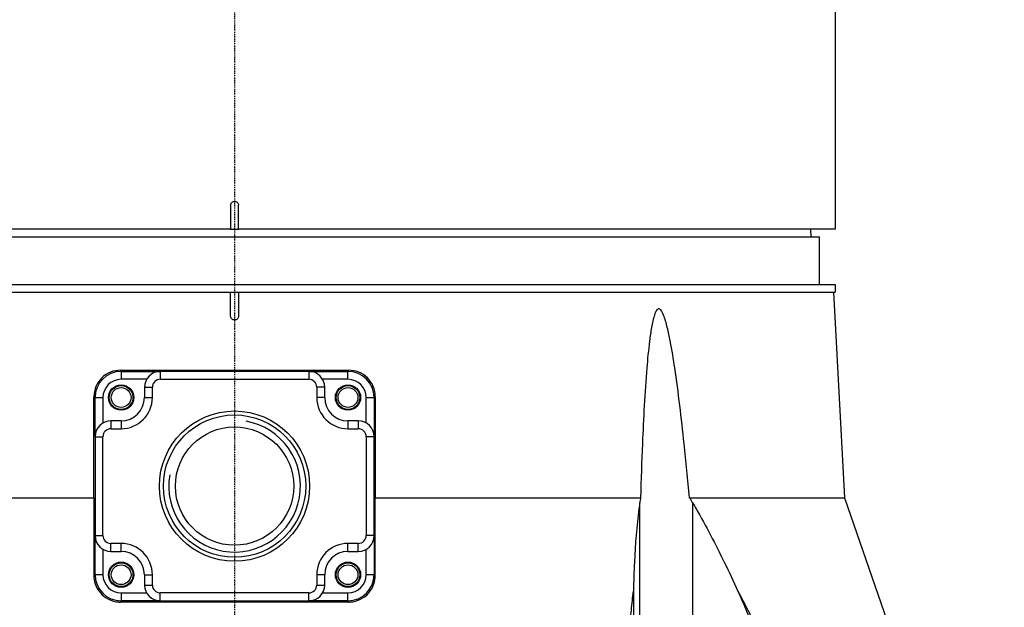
# Model space of a CAD drawing. Header units: millimetres. Extents: x 0 to 4378, y 0 to 2376.
# Tile 138 of 236: x 2226 to 2350, y 718 to 792. Entities that reach past the tile are written whole.
import ezdxf

# ---------------------------------------------------------------- set-up
doc = ezdxf.new("R2010")
doc.units = ezdxf.units.MM
doc.header["$LTSCALE"] = 0.2
doc.linetypes.add('CENTER2', pattern=[1.125, 0.75, -0.125, 0.125, -0.125])
doc.layers.add('02_Center Line', color=1, linetype='CENTER2')

# ---------------------------------------------------------------- blocks, each defined once
blk = doc.blocks.new('A$C6df8b870')
for p, q in [((76, 197), (76, 115.3)), ((76, 115.3), (76, 106)), ((-0.5, 109), (-0.5, 106)), ((0.5, 106), (0.5, 109)), ((-0.5, 106), (-76, 106)), ((-0.5, 106), (0.5, 106)), ((76, 106), (0.5, 106)), ((72.87, 106), (72.89, 105)), ((-74, 105), (74, 105)), ((74, 99), (74, 105)), ((-76, 99), (76, 99)), ((76, 99), (76, 98)), ((-76, 98), (76, 98)), ((-0.5, 95), (-0.5, 98)), ((0.5, 98), (0.5, 95)), ((75.79, 98), (77.15, 72.03)), ((-14.45, 88.15), (14.45, 88.15)), ((-14.35, 88), (-9.4, 88)), ((-14.35, 88), (-14.35, 87)), ((9.4, 88), (-9.4, 88)), ((-9.4, 88), (-9.4, 87)), ((9.4, 88), (14.35, 88)), ((9.4, 88), (9.4, 87)), ((14.35, 87), (14.35, 88)), ((-11.13, 87), (-14.35, 87)), ((-11.4, 86), (-11.4, 84.7)), ((-11.4, 86), (-10.4, 86)), ((-10.4, 84.7), (-10.4, 86)), ((-9.4, 87), (9.4, 87)), ((10.4, 86), (10.4, 84.7)), ((11.4, 86), (10.4, 86)), ((14.35, 87), (11.13, 87)), ((11.4, 84.7), (11.4, 86)), ((-17.65, 79.75), (-17.65, 84.7)), ((-17.65, 84.7), (-16.65, 84.7)), ((-16.65, 84.7), (-16.65, 81.48)), ((-11.4, 84.7), (-10.4, 84.7)), ((11.4, 84.7), (10.4, 84.7)), ((16.65, 81.48), (16.65, 84.7)), ((16.65, 84.7), (17.65, 84.7)), ((17.65, 84.7), (17.65, 79.75)), ((-14.35, 81.75), (-15.65, 81.75)), ((-15.65, 81.75), (-15.65, 80.75)), ((-14.35, 81.75), (-14.35, 80.75)), ((15.65, 81.75), (14.35, 81.75)), ((14.35, 81.75), (14.35, 80.75)), ((15.65, 81.75), (15.65, 80.75)), ((-17.65, 79.75), (-17.65, 67.25)), ((-17.65, 79.75), (-16.65, 79.75)), ((-16.65, 67.25), (-16.65, 79.75)), ((-15.65, 80.75), (-14.35, 80.75)), ((14.35, 80.75), (15.65, 80.75)), ((16.65, 79.75), (16.65, 67.25)), ((17.65, 79.75), (16.65, 79.75)), ((17.65, 67.25), (17.65, 79.75)), ((-51.36, 72.03), (-17.8, 72.03)), ((17.8, 72.03), (51.36, 72.03)), ((51.26, 40.02), (51.26, 71.39)), ((57.57, 72.03), (77.15, 72.03)), ((57.95, 71.39), (57.95, 19)), ((77.15, 72.03), (97.38, 13.79)), ((-17.65, 62.3), (-17.65, 67.25)), ((-17.65, 67.25), (-16.65, 67.25)), ((-14.35, 66.25), (-15.65, 66.25)), ((-15.65, 65.25), (-15.65, 66.25)), ((-14.35, 65.25), (-14.35, 66.25)), ((15.65, 66.25), (14.35, 66.25)), ((14.35, 65.25), (14.35, 66.25)), ((15.65, 65.25), (15.65, 66.25)), ((17.65, 67.25), (16.65, 67.25)), ((17.65, 67.25), (17.65, 62.3)), ((-16.65, 65.52), (-16.65, 62.3)), ((-15.65, 65.25), (-14.35, 65.25)), ((14.35, 65.25), (15.65, 65.25)), ((16.65, 62.3), (16.65, 65.52)), ((-16.65, 62.3), (-17.65, 62.3)), ((-11.4, 62.3), (-11.4, 61)), ((-11.4, 62.3), (-10.4, 62.3)), ((-10.4, 61), (-10.4, 62.3)), ((10.4, 62.3), (10.4, 61)), ((11.4, 62.3), (10.4, 62.3)), ((11.4, 61), (11.4, 62.3)), ((17.65, 62.3), (16.65, 62.3)), ((-14.35, 60), (-11.13, 60)), ((-14.35, 60), (-14.35, 59)), ((-11.4, 61), (-10.4, 61)), ((9.4, 60), (-9.4, 60)), ((-9.4, 59), (-9.4, 60)), ((9.4, 59), (9.4, 60)), ((10.4, 61), (11.4, 61)), ((11.13, 60), (14.35, 60)), ((14.35, 59), (14.35, 60)), ((14.45, 58.85), (-14.45, 58.85)), ((-9.4, 59), (-14.35, 59)), ((-9.4, 59), (9.4, 59)), ((14.35, 59), (9.4, 59))]:
    blk.add_line(p, q)
for centre, radius in [((-14.35, 84.7), 1.6), ((-14.35, 84.7), 1.5), ((-14.35, 84.7), 1.25), ((14.35, 84.7), 1.6), ((14.35, 84.7), 1.5), ((14.35, 84.7), 1.25), ((0, 73.5), 9.5), ((0, 73.5), 9), ((0, 73.5), 7.48), ((-14.35, 62.3), 1.6), ((-14.35, 62.3), 1.5), ((-14.35, 62.3), 1.25), ((14.35, 62.3), 1.6), ((14.35, 62.3), 1.5), ((14.35, 62.3), 1.25)]:
    blk.add_circle(centre, radius)
for centre, radius, start, end in [((-14.35, 84.7), 3.3, 90, 180), ((-9.4, 86), 2, 90, 180), ((9.4, 86), 2, 0, 90), ((14.35, 84.7), 3.3, 0, 90), ((-14.35, 84.7), 2.3, 90, 180), ((-9.4, 86), 1, 90, 180), ((9.4, 86), 1, 0, 90), ((14.35, 84.7), 2.3, 0, 90), ((-14.35, 84.7), 2.95, 270, 0), ((-14.35, 84.7), 3.95, 270, 0), ((14.35, 84.7), 3.95, 180, 270), ((14.35, 84.7), 2.95, 180, 270), ((-15.65, 79.75), 2, 90, 180), ((0, 73.5), 8.33, 170, 80), ((15.65, 79.75), 2, 0, 90), ((-15.65, 79.75), 1, 90, 180), ((15.65, 79.75), 1, 0, 90), ((-15.65, 67.25), 2, 180, 270), ((-15.65, 67.25), 1, 180, 270), ((-14.35, 62.3), 3.95, 0, 90), ((14.35, 62.3), 3.95, 90, 180), ((15.65, 67.25), 1, 270, 0), ((15.65, 67.25), 2, 270, 0), ((-14.35, 62.3), 2.95, 0, 90), ((14.35, 62.3), 2.95, 90, 180), ((-14.35, 62.3), 3.3, 180, 270), ((-14.35, 62.3), 2.3, 180, 270), ((14.35, 62.3), 2.3, 270, 0), ((14.35, 62.3), 3.3, 270, 0), ((-9.4, 61), 2, 180, 270), ((-9.4, 61), 1, 180, 270), ((9.4, 61), 1, 270, 0), ((9.4, 61), 2, 270, 0)]:
    blk.add_arc(centre, radius, start, end)
for points, knots in [([(-0.5, 109), (-0.5, 109.06), (-0.49, 109.11), (-0.47, 109.17), (-0.45, 109.22), (-0.43, 109.27), (-0.39, 109.31), (-0.36, 109.36), (-0.31, 109.39), (-0.27, 109.42), (-0.22, 109.45), (-0.16, 109.48), (-0.11, 109.49), (-0.07, 109.5), (-0.04, 109.5), (0, 109.5), (0.06, 109.5), (0.11, 109.49), (0.17, 109.47), (0.22, 109.45), (0.27, 109.43), (0.31, 109.39), (0.36, 109.36), (0.39, 109.31), (0.42, 109.26), (0.45, 109.22), (0.48, 109.16), (0.49, 109.11), (0.5, 109.07), (0.5, 109.04), (0.5, 109)], [0, 0, 0, 0, 0.107469, 0.107469, 0.107469, 0.214937, 0.214937, 0.214937, 0.322407, 0.322407, 0.322407, 0.429878, 0.429878, 0.429878, 0.5, 0.5, 0.5, 0.607469, 0.607469, 0.607469, 0.714937, 0.714937, 0.714937, 0.822407, 0.822407, 0.822407, 0.929878, 0.929878, 0.929878, 1, 1, 1, 1]), ([(0.5, 95), (0.5, 94.94), (0.49, 94.87), (0.44, 94.75), (0.4, 94.69), (0.31, 94.6), (0.25, 94.56), (0.13, 94.51), (0.06, 94.5), (-0.06, 94.5), (-0.13, 94.51), (-0.25, 94.56), (-0.31, 94.6), (-0.4, 94.69), (-0.44, 94.75), (-0.49, 94.87), (-0.5, 94.94), (-0.5, 95)], [0.0000173, 0.0000173, 0.0000173, 0.0000173, 0.0188608, 0.0188608, 0.0377217, 0.0377217, 0.0565669, 0.0565669, 0.0754122, 0.0754122, 0.0942574, 0.0942574, 0.1131026, 0.1131026, 0.1319635, 0.1319635, 0.1508071, 0.1508071, 0.1508071, 0.1508071]), ([(57.57, 72.03), (57.35, 74.33), (57.12, 76.6), (56.53, 82.12), (56.15, 85.32), (55.53, 89.51), (55.34, 90.69), (55, 92.43), (54.88, 93), (54.61, 94.11), (54.47, 94.64), (54.18, 95.36), (54.06, 95.62), (53.88, 95.81), (53.84, 95.85), (53.75, 95.9), (53.71, 95.91), (53.63, 95.91), (53.59, 95.9), (53.51, 95.85), (53.47, 95.81), (53.3, 95.62), (53.2, 95.36), (52.96, 94.64), (52.85, 94.11), (52.65, 93), (52.57, 92.43), (52.35, 90.69), (52.24, 89.51), (51.89, 85.32), (51.73, 82.12), (51.5, 76.6), (51.43, 74.33), (51.36, 72.03)], [-10.718091, -10.718091, -10.718091, -10.718091, -10.065889, -10.065889, -9.118131, -9.118131, -8.790101, -8.790101, -8.626085, -8.626085, -8.46207, -8.46207, -8.384853, -8.384853, -8.367475, -8.367475, -8.350096, -8.350096, -8.332718, -8.332718, -8.315339, -8.315339, -8.238122, -8.238122, -8.074107, -8.074107, -7.910092, -7.910092, -7.582061, -7.582061, -6.634304, -6.634304, -5.982102, -5.982102, -5.982102, -5.982102]), ([(-14.45, 88.15), (-14.86, 88.15), (-15.3, 88.07), (-16.12, 87.74), (-16.5, 87.48), (-17.1, 86.89), (-17.36, 86.52), (-17.71, 85.7), (-17.79, 85.26), (-17.8, 84.84), (-17.8, 84.83), (-17.8, 84.81), (-17.8, 84.8)], [-0.5049468, -0.5049468, -0.5049468, -0.5049468, -0.3798025, -0.3798025, -0.2512862, -0.2512862, -0.1256431, -0.1256431, 0, 0, 0, 0.0040832, 0.0040832, 0.0040832, 0.0040832]), ([(17.8, 84.8), (17.8, 84.81), (17.8, 84.83), (17.79, 85.26), (17.71, 85.7), (17.36, 86.52), (17.1, 86.89), (16.5, 87.48), (16.12, 87.74), (15.3, 88.07), (14.86, 88.15), (14.45, 88.15)], [1.0176434, 1.0176434, 1.0176434, 1.0176434, 1.0217266, 1.0217266, 1.1473697, 1.1473697, 1.2730128, 1.2730128, 1.4015292, 1.4015292, 1.5266734, 1.5266734, 1.5266734, 1.5266734]), ([(51.26, 71.39), (51.23, 71.14), (51.19, 70.89), (50.88, 68.47), (50.69, 66.21), (50.53, 62.68), (50.49, 61.47), (50.47, 60.24)], [-6.981884, -6.981884, -6.981884, -6.981884, -6.895402, -6.895402, -6.139681, -6.139681, -5.753377, -5.753377, -5.753377, -5.753377]), ([(57.95, 71.39), (58.1, 71.14), (58.25, 70.89), (59.64, 68.47), (60.82, 66.21), (62.54, 62.68), (63.11, 61.46), (63.67, 60.24)], [10.325467, 10.325467, 10.325467, 10.325467, 10.411949, 10.411949, 11.16767, 11.16767, 11.554513, 11.554513, 11.554513, 11.554513]), ([(-17.8, 62.2), (-17.8, 61.85), (-17.74, 61.48), (-17.49, 60.71), (-17.25, 60.32), (-16.71, 59.69), (-16.35, 59.41), (-15.55, 59), (-15.1, 58.88), (-14.59, 58.85), (-14.52, 58.85), (-14.45, 58.85)], [1.0620309, 1.0620309, 1.0620309, 1.0620309, 1.1718896, 1.1718896, 1.3085918, 1.3085918, 1.4426859, 1.4426859, 1.57678, 1.57678, 1.5977978, 1.5977978, 1.5977978, 1.5977978]), ([(14.45, 58.85), (14.52, 58.85), (14.59, 58.85), (15.1, 58.88), (15.55, 59), (16.35, 59.41), (16.71, 59.69), (17.25, 60.32), (17.49, 60.71), (17.74, 61.48), (17.8, 61.85), (17.8, 62.2)], [0.4991356, 0.4991356, 0.4991356, 0.4991356, 0.5201536, 0.5201536, 0.6542477, 0.6542477, 0.7883418, 0.7883418, 0.925044, 0.925044, 1.0349027, 1.0349027, 1.0349027, 1.0349027]), ([(50.01, 55.35), (50.06, 56.18), (50.13, 57), (50.2, 57.81), (50.28, 58.63), (50.36, 59.44), (50.47, 60.24)], [0.0000001, 0.0000001, 0.0000001, 0.0000001, 0.4998762, 0.4998762, 0.4998762, 1, 1, 1, 1]), ([(50.47, 60.24), (50.45, 59.41), (50.45, 58.55), (50.45, 56.86), (50.45, 55.97), (50.46, 55.12)], [0.0000001, 0.0000001, 0.0000001, 0.0000001, 0.2752078, 0.2752078, 0.5481086, 0.5481086, 0.5481086, 0.5481086]), ([(63.67, 60.24), (64.05, 59.4), (64.42, 58.55), (65.1, 56.86), (65.43, 55.98), (65.73, 55.12)], [-0.5428141, -0.5428141, -0.5428141, -0.5428141, -0.2712743, -0.2712743, -0.0000005, -0.0000005, -0.0000005, -0.0000005])]:
    blk.add_open_spline(points, degree=3, knots=knots)
for points, weights in [([(-17.8, 72.03), (-17.8, 78.44), (-17.8, 84.8)], [1.00000002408, 1.00001542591, 1.00001076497]), ([(17.8, 84.8), (17.8, 78.44), (17.8, 72.03)], [1.00001076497, 1.00001542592, 1.00000002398]), ([(-17.8, 72.03), (-17.8, 67.23), (-17.8, 62.2)], [1, 1.00025830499, 1.00002296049]), ([(17.8, 62.2), (17.8, 67.23), (17.8, 72.03)], [1.0000369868, 1.00042585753, 1.00032102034])]:
    blk.add_rational_spline(points, weights, degree=2)
for points in [[(51.36, 72.03), (51.33, 71.82), (51.29, 71.61), (51.26, 71.39)], [(57.95, 71.39), (57.83, 71.61), (57.7, 71.82), (57.57, 72.03)], [(63.67, 60.24), (64.54, 58.64), (65.37, 57.01), (66.17, 55.36)]]:
    blk.add_open_spline(points, degree=3)
at = {"layer": '02_Center Line'}
blk.add_line((0, 1165), (0, -20), dxfattribs=at)

msp = doc.modelspace()

# ---------------------------------------------------------------- block references
msp.add_blockref('A$C6df8b870', (2253.115, 659.684))

doc.saveas('drawing.dxf')
